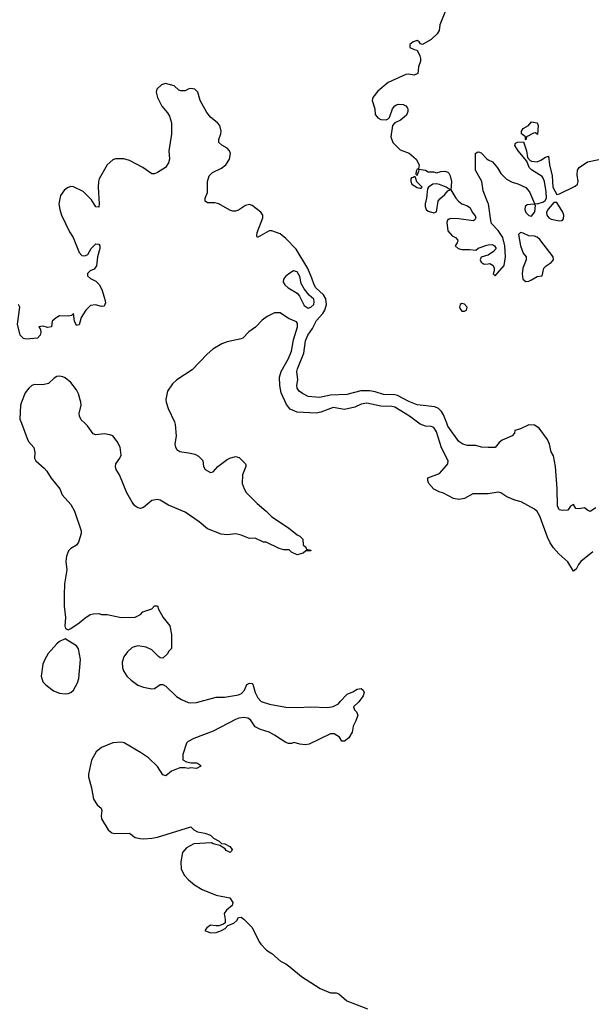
# Model space of a CAD drawing. Header units: inches. Extents: x 2535814 to 2694957, y 540737 to 728403.
# Tile 82 of 106: x 2566644 to 2570745, y 685842 to 692888. Entities that reach past the tile are written whole.
import ezdxf

# ---------------------------------------------------------------- set-up
doc = ezdxf.new("R2010")
doc.units = ezdxf.units.IN
doc.header["$MEASUREMENT"] = 0
for name, color, linetype in [('C5668', 7, 'Continuous'), ('C5669', 7, 'Continuous'), ('C5678', 7, 'Continuous'), ('C5679', 7, 'Continuous')]:
    doc.layers.add(name, color=color, linetype=linetype)

msp = doc.modelspace()

# ---------------------------------------------------------------- linework, layer by layer
at = {"layer": 'C5668', "color": 5}
for points, elevation in [([(2566656.3, 690000), (2566696.3, 689890), (2566707.3, 689870), (2566746, 689826), (2566753.4, 689790), (2566750.7, 689750), (2566758.8, 689730), (2566819.3, 689679.3), (2566837.5, 689657.5), (2566870, 689606), (2566930.4, 689530.4), (2566948.5, 689488.5), (2567010, 689418), (2567037.3, 689370), (2567084.7, 689230), (2567084.7, 689210), (2567064.7, 689150), (2567050, 689128.7), (2567010, 689104), (2566993.2, 689086.8), (2566979.1, 689050), (2566974, 689010), (2566980.7, 688950), (2566965.5, 688850), (2566962, 688770), (2566963, 688690), (2566970.9, 688609.1), (2566966, 688550), (2566971.6, 688531.6), (2566990, 688522), (2567010, 688532), (2567070, 688571.3), (2567110, 688606), (2567149.3, 688630.7), (2567170, 688636), (2567210, 688638), (2567230, 688631.3), (2567270, 688631), (2567370.9, 688610.9), (2567470, 688611.3), (2567508.4, 688631.6), (2567526, 688650), (2567590, 688672), (2567610, 688694), (2567630, 688694), (2567638, 688670), (2567670.7, 688610.7), (2567718, 688550), (2567731.6, 688488.4), (2567731.6, 688388.4), (2567710, 688366), (2567702, 688350), (2567670, 688318), (2567650, 688322), (2567638, 688330), (2567590, 688378), (2567550, 688398), (2567490, 688408), (2567450, 688395.3), (2567415.3, 688364.7), (2567390, 688328), (2567378.8, 688290), (2567380.7, 688250), (2567388.1, 688228.1), (2567411, 688190), (2567441.1, 688161.1), (2567490, 688126.8), (2567530.6, 688110.6), (2567590, 688098.8), (2567610, 688102.8), (2567650, 688130.8), (2567670, 688131), (2567690, 688118.8), (2567765.8, 688045.8), (2567802.5, 688022.5), (2567850, 688002.8), (2567870, 687998.8), (2567910, 688000.7), (2568050, 688039.1), (2568110, 688041), (2568210, 688056), (2568232.7, 688067.3), (2568253.2, 688090), (2568270, 688131.3), (2568290, 688141), (2568310, 688138), (2568313.4, 688133.4), (2568330, 688074), (2568350, 688034), (2568374, 688010), (2568434, 687990), (2568550, 687968.2), (2568630, 687966), (2568730, 687971), (2568850, 687966), (2568890, 687972), (2568928.4, 687991.6), (2568938, 688010), (2568990, 688062), (2569030, 688078), (2569062, 688098), (2569090, 688101), (2569104.7, 688090), (2569110, 688074), (2569102.8, 688050), (2569074, 688006), (2569034, 687970), (2569042, 687950), (2569055.3, 687935.3), (2569064.7, 687910), (2569051.3, 687870), (2569032, 687832), (2569024.7, 687790), (2569002, 687750), (2568970, 687726), (2568950, 687726), (2568934.6, 687754.6), (2568896.4, 687776.4), (2568870, 687778), (2568716.9, 687703.1), (2568690, 687699), (2568650, 687704), (2568610, 687715.3), (2568590.9, 687709.1), (2568569.3, 687709.3), (2568550, 687715.3), (2568470, 687768.7), (2568430, 687788.7), (2568368.9, 687808.9), (2568330, 687828), (2568296.5, 687876.5), (2568278, 687890), (2568250, 687893.2), (2568214, 687890), (2568190, 687881.2), (2568030, 687796), (2567890, 687745.2), (2567850, 687722), (2567838, 687710), (2567811.3, 687630), (2567812, 687592), (2567838, 687578), (2567870.9, 687570.9), (2567912, 687570), (2567942, 687550), (2567936.9, 687543.1), (2567909.4, 687529.4), (2567870, 687535.3), (2567850, 687529.3), (2567830, 687535.3), (2567790, 687535.3), (2567730, 687509.2), (2567690, 687477.2), (2567670, 687485.2), (2567630, 687542.7), (2567565.6, 687605.6), (2567510, 687644), (2567392.5, 687712.5), (2567370, 687717.2), (2567310, 687713.2), (2567230, 687679.3), (2567192.5, 687647.5), (2567159.1, 687590), (2567136, 687490), (2567136, 687470), (2567158, 687390), (2567171.3, 687310), (2567198, 687270), (2567226.4, 687246.4), (2567231.3, 687230), (2567227.3, 687190), (2567230.8, 687170), (2567276.3, 687090), (2567302.8, 687070), (2567324.8, 687064.8), (2567430, 687066.8), (2567470, 687036), (2567507.5, 687027.5), (2567530, 687027.3), (2567590, 687030.8), (2567630, 687038.8), (2567870, 687111.3), (2567891.1, 687091.1), (2567916.9, 687076.9), (2567970, 687066), (2568010, 687051.3), (2568031.1, 687031.1), (2568072, 687010), (2568090, 686992), (2568114, 686990), (2568150, 686971.3), (2568164.7, 686950), (2568162, 686938), (2568151, 686929), (2568123.2, 686943.2), (2568114.6, 686954.6), (2568078, 686978), (2568029.4, 686989.4), (2568018, 686998), (2567890.8, 686989.2), (2567838, 686962), (2567810.9, 686929.1), (2567798, 686862), (2567800.7, 686810), (2567824.1, 686764.1), (2567852.8, 686732.8), (2567895.9, 686695.9), (2567950, 686662.8), (2568050, 686622.8), (2568150, 686604.7), (2568170.8, 686570), (2568166, 686550), (2568124.1, 686515.9), (2568108.2, 686491.8), (2568116.3, 686450), (2568114.8, 686425.2), (2568104.5, 686415.5), (2568070, 686404.5), (2568050, 686402.9), (2568010, 686409.2), (2567984.7, 686390), (2567971, 686370), (2568010, 686353), (2568050, 686354.9), (2568089, 686370), (2568114.9, 686385.1), (2568135.1, 686404.9), (2568178, 686422), (2568198.9, 686441.1), (2568210, 686462), (2568230, 686464.7), (2568250, 686452), (2568310, 686392), (2568358, 686290), (2568370, 686272), (2568412, 686230), (2568450, 686204.7), (2568510.7, 686150.7), (2568550, 686131), (2568578, 686110), (2568661.4, 686041.4), (2568795.3, 685955.3), (2568870, 685924.7), (2568910, 685924.7), (2568930, 685918), (2568986.4, 685866.4), (2569134, 685810)], 40), ([(2567754.9, 690000), (2567757.6, 689990), (2567764.4, 689910), (2567755.5, 689850), (2567759.1, 689830), (2567770, 689811), (2567790, 689797.3), (2567867.1, 689787.1), (2567898, 689778), (2567923.5, 689763.5), (2567954.4, 689734.4), (2567961, 689690), (2567971.3, 689670), (2568010, 689646.8), (2568030, 689651.3), (2568062, 689690), (2568130, 689741), (2568150, 689751), (2568190, 689761), (2568215.3, 689755.3), (2568262, 689710), (2568263.6, 689703.6), (2568264.7, 689690), (2568240.7, 689630), (2568237.3, 689570), (2568250.6, 689530), (2568264.9, 689504.9), (2568345.2, 689425.2), (2568410, 689371.3), (2568450, 689331.3), (2568570, 689251.3), (2568630, 689202), (2568650, 689192), (2568672, 689170), (2568674, 689130), (2568692.7, 689112.7), (2568698, 689098), (2568730, 689092), (2568730, 689086), (2568692.7, 689087.3), (2568674, 689070), (2568630, 689059), (2568590, 689078), (2568573.2, 689093.2), (2568534.6, 689094.6), (2568503.1, 689103.1), (2568410, 689148), (2568388.9, 689148.9), (2568330, 689178), (2568290, 689175.3), (2568230, 689199.3), (2568190.9, 689209.1), (2568130, 689201.2), (2568086.3, 689206.3), (2567990, 689245.2), (2567930, 689294.5), (2567830, 689364.5), (2567710, 689414), (2567650, 689449.6), (2567630, 689455.1), (2567590, 689447), (2567530, 689397.2), (2567510, 689389.2), (2567490, 689394), (2567469.5, 689409.5), (2567450, 689435.3), (2567410, 689502), (2567358, 689630), (2567335.1, 689670), (2567329.4, 689690), (2567332.7, 689710), (2567360.9, 689750), (2567369.5, 689770.5), (2567362.9, 689830), (2567340.9, 689870), (2567310, 689909.2), (2567290, 689918), (2567250, 689923.7), (2567190, 689917.2), (2567170, 689924), (2567130, 689981.2), (2567109.7, 690000)], 40), ([(2570000, 689495.6), (2569990, 689493.8), (2569890, 689495.6), (2569830, 689460.9), (2569790, 689453.2), (2569750, 689462), (2569680.2, 689500.2), (2569649.2, 689509.2), (2569609.2, 689529.2), (2569575.3, 689570), (2569566, 689590), (2569566, 689610), (2569650, 689641), (2569701.5, 689698.5), (2569709.2, 689710), (2569712.3, 689730), (2569663.9, 689823.9), (2569630, 689937.4), (2569610, 689969.8), (2569590, 689977), (2569550, 689978.4), (2569512.5, 689992.5), (2569502.5, 690000)], 40), ([(2570000, 689827.5), (2569951.7, 689828.3), (2569910, 689839.7), (2569850, 689839.8), (2569818, 689850), (2569789.7, 689870), (2569710, 689979.1), (2569702.2, 690000)], 20)]:
    msp.add_lwpolyline(points, dxfattribs=dict(at, elevation=elevation))
at = {"layer": 'C5668', "color": 5, "elevation": 40}
msp.add_lwpolyline([(2566970, 688458), (2566930, 688439), (2566910, 688422.7), (2566846.9, 688353.1), (2566823, 688310), (2566810, 688275.3), (2566797.1, 688190), (2566810.7, 688150), (2566830, 688127.7), (2566885.1, 688085.1), (2566930, 688068), (2566970, 688063), (2566990, 688065.5), (2567010, 688074), (2567029.6, 688090.4), (2567057.2, 688142.8), (2567067.5, 688172.5), (2567079.3, 688310), (2567064.7, 688384.7), (2567050, 688408)], close=True, dxfattribs=at)
at = {"layer": 'C5669', "color": 5}
for points, elevation in [([(2569697.3, 692962.7), (2569653.4, 692850), (2569647.2, 692810), (2569633.1, 692786.9), (2569590, 692745.6), (2569530, 692709.4), (2569514, 692714), (2569504, 692730), (2569490, 692739.3), (2569461, 692730), (2569438.8, 692710), (2569438, 692690), (2569470, 692674.8), (2569490.7, 692670.7), (2569510.3, 692630.3), (2569515.3, 692610), (2569514, 692590), (2569500.4, 692550), (2569496.5, 692503.5), (2569470, 692491.5), (2569430, 692497.3), (2569410, 692495.3), (2569282.2, 692437.8), (2569210, 692377), (2569173.4, 692330), (2569168.2, 692310), (2569186.7, 692250), (2569188.8, 692210), (2569210, 692185.5), (2569230, 692174), (2569269.3, 692170.7), (2569282.7, 692177.3), (2569292, 692188), (2569315.1, 692250), (2569330, 692270.8), (2569341.6, 692278.4), (2569357, 692283), (2569390, 692282), (2569410, 692270.8), (2569419.5, 692259.5), (2569424.9, 692250), (2569424.9, 692230), (2569414.9, 692205.1), (2569370.4, 692169.6), (2569330.5, 692149.5), (2569314.8, 692130), (2569303, 692050), (2569315.5, 692010), (2569370, 691955.5), (2569432.9, 691932.9), (2569482.8, 691890), (2569504.7, 691850), (2569499.6, 691820.4), (2569490, 691818), (2569484.7, 691804.7), (2569482, 691782), (2569490, 691774), (2569506, 691810), (2569502, 691818), (2569550, 691812), (2569570, 691798), (2569610, 691798), (2569630, 691792), (2569659, 691801), (2569690, 691804), (2569710, 691797.3), (2569717.3, 691790), (2569727.7, 691770), (2569736.3, 691730), (2569731.3, 691670), (2569767.7, 691610), (2569787.3, 691590), (2569810, 691570.7), (2569850, 691556), (2569870, 691542), (2569884.7, 691510), (2569905.4, 691485.4), (2569911.3, 691470), (2569904.7, 691455.3), (2569890.7, 691449.3), (2569790, 691462.9), (2569730, 691465.2), (2569718.8, 691461.2), (2569707.3, 691452.7), (2569702.5, 691437.5), (2569710, 691378), (2569742, 691342), (2569764.7, 691330), (2569781, 691310), (2569776, 691290), (2569762, 691270), (2569784.7, 691250), (2569810, 691242.4), (2569864.5, 691244.5), (2569910, 691238), (2569927.2, 691252.8), (2569990, 691275.5), (2570000, 691276.3)], 20), ([(2569702.2, 690000), (2569679.9, 690059.9), (2569664.9, 690084.9), (2569644.4, 690104.4), (2569617.1, 690117.1), (2569490, 690132), (2569430, 690155.9), (2569350, 690198.3), (2569330, 690202.7), (2569250, 690204.6), (2569190, 690225.6), (2569150, 690232.3), (2569087.1, 690232.9), (2568986.9, 690206.9), (2568870, 690200.5), (2568790, 690185), (2568710, 690192.3), (2568670, 690212.3), (2568646.6, 690230), (2568632, 690250), (2568628.3, 690270), (2568635.8, 690310), (2568629.8, 690369.8), (2568634.2, 690390), (2568678.8, 690501.2), (2568692, 690590), (2568706.6, 690630), (2568741, 690679), (2568770, 690734.5), (2568815.2, 690784.8), (2568830.5, 690810), (2568841, 690850), (2568836.6, 690890), (2568820.1, 690920.1), (2568764.9, 690970), (2568752.2, 690990), (2568737.1, 691037.1), (2568706.4, 691106.4), (2568624.6, 691244.6), (2568550, 691323.1), (2568510, 691356.3), (2568450, 691378), (2568430, 691376.2), (2568348, 691330), (2568342, 691342), (2568345.6, 691365.6), (2568386.2, 691470), (2568384.6, 691490), (2568370.4, 691510.4), (2568310, 691558.2), (2568290, 691565), (2568262.2, 691557.8), (2568210, 691524.6), (2568190, 691517.4), (2568170, 691516.8), (2568150, 691523.8), (2568070, 691569.8), (2568042.3, 691577.7), (2567990, 691578), (2567973.2, 691590), (2567972, 691610), (2567988.6, 691651.4), (2567989.8, 691730), (2568000.4, 691770), (2568025.6, 691794.4), (2568090, 691825.2), (2568119.7, 691850), (2568147.1, 691890), (2568153.7, 691930), (2568146.3, 691950), (2568130, 691969.6), (2568092.7, 691990), (2568069.7, 692009.7), (2568069.5, 692030), (2568085.1, 692070), (2568087.3, 692090), (2568077, 692130), (2568060.9, 692150), (2568010, 692189.3), (2567984.2, 692224.2), (2567935.4, 692310), (2567919.6, 692370), (2567897.2, 692390), (2567870, 692394.3), (2567851.3, 692390), (2567830, 692378), (2567798.9, 692378.9), (2567783.9, 692383.9), (2567750, 692414.3), (2567689.1, 692430.9), (2567658.7, 692421.3), (2567626.8, 692390), (2567621.6, 692370), (2567630.3, 692330), (2567662.4, 692270), (2567702, 692222), (2567716.3, 692196.3), (2567731.6, 692150), (2567731.4, 692068.6), (2567712.2, 691950), (2567715.8, 691890), (2567710, 691864), (2567687.3, 691830), (2567630, 691794.5), (2567610, 691786), (2567590, 691786), (2567525.2, 691830), (2567430, 691879.8), (2567389, 691891), (2567330, 691893), (2567310, 691884.5), (2567270.6, 691850), (2567214, 691750), (2567207.3, 691730), (2567204.9, 691690), (2567214, 691570), (2567210, 691546), (2567190, 691548), (2567159.1, 691599.1), (2567097.8, 691657.8), (2567030, 691691.8), (2567010, 691693), (2566990, 691687.8), (2566965.7, 691670), (2566935.3, 691630), (2566925.2, 691570), (2566930.2, 691530), (2566942.6, 691490), (2566999.6, 691370), (2567026.3, 691330), (2567070, 691221.6), (2567090, 691201.3), (2567110, 691197.6), (2567132.3, 691207.7), (2567156, 691250), (2567190, 691284.7), (2567210, 691282), (2567218, 691270), (2567217.3, 691250), (2567201.3, 691190), (2567194.4, 691125.6), (2567177.7, 691102.3), (2567148.9, 691091.1), (2567130, 691072.7), (2567130, 691054), (2567150, 691036.3), (2567190, 691016.3), (2567214.9, 690990), (2567234.9, 690950), (2567254, 690886), (2567257.3, 690862.7), (2567250, 690838), (2567230, 690835.3), (2567187, 690847), (2567150, 690842.9), (2567117, 690810), (2567083.9, 690756.1), (2567070, 690704), (2567050, 690699), (2567037, 690730), (2567030, 690786), (2567014, 690770), (2566994.4, 690765.6), (2566930, 690769), (2566904.5, 690755.5), (2566876, 690730), (2566870.8, 690689.2), (2566846, 690686), (2566810, 690694), (2566782, 690690), (2566792, 690672), (2566795.5, 690650), (2566790, 690629.6), (2566770.4, 690610), (2566690, 690602.3), (2566670, 690605.3), (2566647.3, 690630), (2566628.3, 690710), (2566643.9, 690830), (2566634.5, 690850)], 20), ([(2570000, 691571.6), (2569962.7, 691662.7), (2569954.5, 691730), (2569909.6, 691810), (2569909.6, 691930), (2569921, 691939), (2569930, 691943), (2569950, 691934.9), (2569990, 691891), (2570000, 691886)], 20), ([(2570000, 691203.4), (2569998, 691202), (2569950, 691188), (2569941, 691170), (2569950, 691152), (2569970, 691138), (2570000, 691141)], 20), ([(2569502.5, 690000), (2569435, 690050), (2569330, 690114.1), (2569310, 690119.6), (2569230, 690121.6), (2569130, 690143.4), (2569090, 690136), (2569044.7, 690115.3), (2568970, 690098.6), (2568890, 690113.9), (2568800.4, 690079.6), (2568767.2, 690072.8), (2568630, 690078.6), (2568580.9, 690100.9), (2568554.1, 690134.1), (2568517.6, 690217.6), (2568506.8, 690270), (2568505.4, 690330), (2568517.4, 690370), (2568570, 690462.3), (2568590, 690514.9), (2568603.8, 690596.2), (2568633.1, 690690), (2568634, 690714), (2568626, 690726), (2568570, 690749.2), (2568509.7, 690789.7), (2568470, 690791.3), (2568415.6, 690764.4), (2568381.2, 690738.8), (2568332.4, 690687.6), (2568285.4, 690654.6), (2568242.8, 690610), (2568230, 690603.6), (2568130, 690582.4), (2568091.5, 690568.5), (2568028, 690530), (2567986.4, 690493.6), (2567878.6, 690381.4), (2567770, 690309.6), (2567737.7, 690282.3), (2567702, 690230), (2567690.4, 690170), (2567692.2, 690150), (2567706.4, 690106.4), (2567752.2, 690010), (2567754.9, 690000)], 40), ([(2567109.7, 690000), (2567083.9, 690023.9), (2567072.3, 690050), (2567069.3, 690070), (2567083.7, 690130), (2567082, 690150), (2567064, 690210), (2567050, 690239.5), (2567010.6, 690290.6), (2566970, 690324.4), (2566953.1, 690333.1), (2566930, 690336.9), (2566910, 690334.3), (2566890, 690322.9), (2566850, 690285.1), (2566810, 690275.6), (2566750, 690278), (2566730, 690269.4), (2566708.8, 690251.2), (2566683.4, 690216.6), (2566655.8, 690150), (2566650.3, 690129.7), (2566645.3, 690030), (2566656.3, 690000)], 40)]:
    msp.add_lwpolyline(points, dxfattribs=dict(at, elevation=elevation))
for points, elevation in [([(2569470, 691766), (2569462, 691758), (2569450, 691755.3), (2569446, 691750), (2569446, 691730), (2569452, 691710), (2569490, 691686), (2569510, 691682), (2569518, 691682), (2569526, 691690), (2569488.7, 691728.7), (2569478, 691758)], 20), ([(2569626.4, 691713.6), (2569602, 691710), (2569572, 691690), (2569563.6, 691676.4), (2569558, 691610), (2569547.3, 691570), (2569547.7, 691550), (2569556, 691530), (2569570, 691518.8), (2569610, 691504.7), (2569630, 691514), (2569642, 691590), (2569652.9, 691607.1), (2569690, 691638), (2569710, 691662), (2569726, 691670), (2569698, 691690), (2569650, 691709)], 20), ([(2568604.9, 691090), (2568570.4, 691070), (2568548.5, 691050), (2568534.4, 691030), (2568530.6, 691010), (2568544, 690990), (2568567.3, 690970), (2568630, 690930.7), (2568647.7, 690910), (2568682, 690842), (2568710, 690823.8), (2568730, 690830.3), (2568750, 690849.1), (2568754.1, 690870), (2568750, 690887), (2568716.1, 690916.1), (2568681.1, 690961.1), (2568660.6, 691000.6), (2568649.8, 691050), (2568630, 691083.1)], 40), ([(2569810, 690857.3), (2569798.4, 690850), (2569794, 690830), (2569798, 690818), (2569810, 690802.4), (2569830, 690801.3), (2569843.7, 690810), (2569847.8, 690830), (2569830, 690852.9)], 20)]:
    msp.add_lwpolyline(points, close=True, dxfattribs=dict(at, elevation=elevation))
at = {"layer": 'C5678', "color": 5}
for points, elevation in [([(2570770, 689394), (2570730, 689369), (2570710, 689378), (2570690, 689395.3), (2570650, 689388.7), (2570626, 689390), (2570610, 689418), (2570590, 689406), (2570570, 689378), (2570530, 689376), (2570510, 689379.3), (2570504.7, 689384.7), (2570496.2, 689410), (2570493.7, 689530), (2570481.2, 689690), (2570466.1, 689766.1), (2570450, 689795.6), (2570438, 689850), (2570423.1, 689883.1), (2570363.9, 689963.9), (2570330, 689986.6), (2570290, 689987.6), (2570230, 689959.5), (2570191.1, 689948.9), (2570187.3, 689930), (2570171, 689910), (2570100.4, 689879.6), (2570077.7, 689862.3), (2570050, 689826.6), (2570000, 689827.5)], 20), ([(2570750, 689078.9), (2570662.7, 689010), (2570645.1, 688990), (2570630, 688955.1), (2570610, 688940.9), (2570570, 689008.2), (2570505.5, 689065.5), (2570467.8, 689107.8), (2570443.5, 689143.5), (2570424.4, 689184.4), (2570370, 689334.5), (2570350, 689369.5), (2570330, 689385.1), (2570236.6, 689436.6), (2570190, 689449.6), (2570132.7, 689472.7), (2570090, 689501.6), (2570070, 689508), (2570000, 689495.6)], 40)]:
    msp.add_lwpolyline(points, dxfattribs=dict(at, elevation=elevation))
at = {"layer": 'C5679', "color": 5, "elevation": 20}
for points in [[(2570352.7, 692067.3), (2570338, 692078), (2570323.6, 692076.4), (2570274, 692050), (2570270, 692028), (2570266, 692030), (2570266, 692050), (2570238, 692070), (2570238, 692090), (2570248.7, 692110), (2570288.9, 692131.1), (2570310, 692156), (2570350.6, 692150.6), (2570358, 692130)], [(2570328.7, 691568.7), (2570278, 691562), (2570264.7, 691550), (2570262.8, 691530), (2570268.6, 691508.6), (2570290, 691486), (2570310, 691481), (2570332.7, 691512.7), (2570339, 691559)], [(2570490, 691579), (2570470, 691579), (2570428.4, 691531.6), (2570418, 691510), (2570420.5, 691490), (2570434.8, 691470), (2570450, 691461.6), (2570510, 691447.7), (2570529.3, 691450.7), (2570538, 691462), (2570540.9, 691490), (2570535.1, 691510)], [(2570230, 691364), (2570216, 691350), (2570230.8, 691270), (2570250, 691218), (2570271, 691190), (2570270.6, 691169.4), (2570246.8, 691110), (2570242.8, 691070), (2570246.8, 691030), (2570270, 691014.8), (2570290, 691017.3), (2570310, 691027.3), (2570350, 691051.3), (2570386, 691054), (2570399, 691110), (2570413.6, 691126.4), (2570450, 691150.8), (2570466, 691170), (2570463.7, 691190), (2570370, 691314.5), (2570350, 691331.8), (2570330, 691339.5), (2570290, 691341.2), (2570250, 691361.2)]]:
    msp.add_lwpolyline(points, close=True, dxfattribs=at)
for points in [[(2570000, 691886), (2570030, 691871), (2570067.1, 691827.1), (2570090, 691787.3), (2570130, 691747.7), (2570170, 691725.5), (2570212.5, 691712.5), (2570270, 691687.3), (2570296.1, 691656.1), (2570331.6, 691571.6), (2570350, 691571), (2570394.5, 691585.5), (2570406.3, 691593.7), (2570417.2, 691610), (2570415.5, 691655.5), (2570402.7, 691730), (2570394, 691754), (2570384.8, 691764.8), (2570310, 691812.7), (2570292.7, 691830), (2570275.3, 691875.3), (2570214, 691950), (2570190, 691988), (2570195.3, 692004.7), (2570210, 692012), (2570252.7, 692012.7), (2570274.8, 691950), (2570282, 691902), (2570299.8, 691879.8), (2570310, 691874.8), (2570350, 691870.6), (2570377.5, 691882.5), (2570410, 691904.7), (2570430.7, 691910.7), (2570438.8, 691850), (2570458, 691770), (2570462.8, 691690), (2570490, 691638), (2570510, 691640.7), (2570622.8, 691697.2), (2570639.5, 691710), (2570642.9, 691730), (2570636.6, 691776.6), (2570639.6, 691810), (2570650, 691830.4), (2570709.8, 691870.2), (2570792.9, 691887.1)], [(2570000, 691141), (2570010, 691142), (2570034, 691130), (2570042, 691110), (2570042, 691090), (2570034, 691070), (2570050, 691054), (2570114, 691130), (2570124, 691190), (2570119.3, 691270), (2570103.7, 691330), (2570070, 691379.3), (2570024, 691430), (2570017.2, 691450), (2570000.7, 691570), (2570000, 691571.6)], [(2570000, 691276.3), (2570030, 691278.8), (2570044.7, 691270), (2570056, 691250), (2570038, 691230), (2570000, 691203.4)]]:
    msp.add_lwpolyline(points, dxfattribs=at)

doc.saveas('drawing.dxf')
